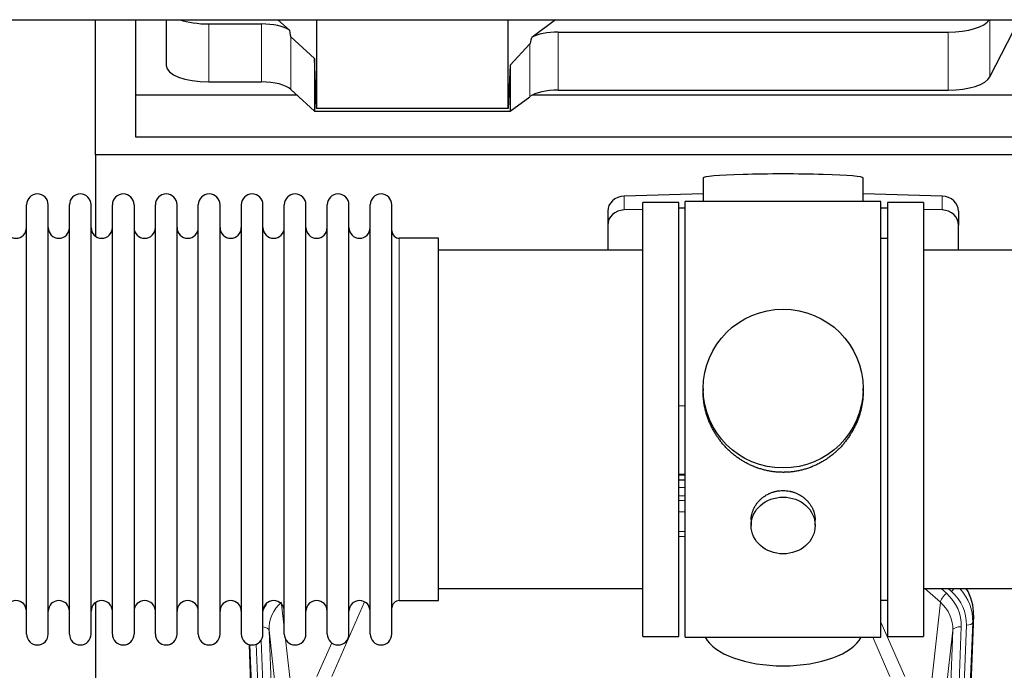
# Model space of a CAD drawing. Header units: inches. Extents: x 0 to 23760, y -13 to 16800.
# Tile 35 of 204: x 5601 to 6064, y 6874 to 7180. Entities that reach past the tile are written whole.
import ezdxf

# ---------------------------------------------------------------- set-up
doc = ezdxf.new("R2010")
doc.units = ezdxf.units.IN
doc.layers.add('254', color=7, linetype='Continuous', true_color=0xffffff)

msp = doc.modelspace()

# ---------------------------------------------------------------- linework, layer by layer
at = {"layer": '254', "color": 2, "linetype": 'Continuous', "lineweight": 25}
for p, q in [((4113.855, 7179.632), (6539.348, 7179.632)), ((5636.723, 7116.087), (5636.723, 7179.632)), ((5655.723, 7144.201), (5655.723, 7179.632)), ((5669.934, 7179.631), (5669.934, 7158.034)), ((5689.934, 7177.635), (5714.768, 7177.635)), ((5727.897, 7174.671), (5722.525, 7179.632)), ((5740.657, 7179.632), (5740.657, 7137.875)), ((5830.692, 7137.875), (5830.692, 7179.631)), ((5852.99, 7179.632), (5841.826, 7171.248)), ((6057.329, 7152.741), (6071.011, 7179.633)), ((5854.307, 7173.805), (6037.698, 7173.805)), ((5739.736, 7161.334), (5728.626, 7171.501)), ((5840.99, 7168.342), (5831.672, 7158.196)), ((5739.736, 7161.334), (5739.736, 7136.572)), ((5740.657, 7137.875), (5739.736, 7161.334)), ((5831.672, 7158.196), (5830.692, 7137.875)), ((5831.672, 7158.196), (5831.672, 7136.572)), ((5689.934, 7150.38), (5714.768, 7150.38)), ((5655.723, 7124.398), (5655.723, 7144.201)), ((5731.483, 7144.201), (5655.723, 7144.201)), ((5728.626, 7146.837), (5739.736, 7136.572)), ((6085.723, 7144.201), (5842.208, 7144.201)), ((5854.307, 7146.55), (6037.698, 7146.55)), ((5831.672, 7136.572), (5840.99, 7143.451)), ((5739.736, 7136.572), (5831.672, 7136.572)), ((5830.692, 7137.875), (5740.657, 7137.875)), ((6085.723, 7124.398), (5655.723, 7124.398)), ((6124.723, 7116.087), (5636.723, 7116.087)), ((5636.723, 7116.087), (5636.723, 7077.842)), ((5922.399, 7105.231), (5922.399, 7094.168)), ((5997.727, 7094.168), (5997.727, 7105.231)), ((5922.4, 7097.804), (5885.284, 7096.655)), ((5894.063, 6889.738), (5894.063, 7093.738)), ((5911.063, 7093.738), (5894.063, 7093.738)), ((5911.063, 6889.738), (5911.063, 7093.738)), ((5914.063, 6889.308), (5914.063, 7094.168)), ((5958.624, 7094.168), (5914.063, 7094.168)), ((6006.063, 7094.168), (5958.624, 7094.168)), ((6034.842, 7096.655), (5997.726, 7097.804)), ((6006.063, 6889.308), (6006.063, 7094.168)), ((6009.063, 7093.738), (6009.063, 6889.738)), ((6026.063, 7093.738), (6009.063, 7093.738)), ((6026.063, 7093.738), (6026.063, 6889.738)), ((5604.263, 7081.237), (5604.263, 7092.638)), ((5614.463, 7081.237), (5614.463, 7092.638)), ((5624.463, 7081.237), (5624.463, 7092.638)), ((5634.663, 7081.237), (5634.663, 7092.638)), ((5644.663, 7081.237), (5644.663, 7092.638)), ((5654.863, 7092.638), (5654.863, 7081.237)), ((5664.863, 7081.237), (5664.863, 7092.638)), ((5675.063, 7081.237), (5675.063, 7092.638)), ((5685.063, 6890.838), (5685.063, 7092.638)), ((5695.263, 6890.838), (5695.263, 7092.638)), ((5705.263, 7092.638), (5705.263, 6890.838)), ((5715.463, 6890.838), (5715.463, 7092.638)), ((5725.463, 6890.838), (5725.463, 7092.638)), ((5735.663, 6890.838), (5735.663, 7092.638)), ((5745.663, 6890.838), (5745.663, 7092.638)), ((5755.863, 6890.838), (5755.863, 7092.638)), ((5765.863, 6890.838), (5765.863, 7092.638)), ((5776.063, 6890.838), (5776.063, 7092.638)), ((5877.563, 7089.563), (5877.563, 7083.099)), ((5894.063, 7090.462), (5885.284, 7090.19)), ((5914.063, 7091.082), (5911.064, 7090.989)), ((6009.062, 7090.989), (6006.062, 7091.082)), ((6034.842, 7090.19), (6026.062, 7090.462)), ((6042.563, 7089.563), (6042.563, 7083.099)), ((5604.263, 6890.838), (5604.263, 7081.237)), ((5614.463, 6890.838), (5614.463, 7081.237)), ((5624.463, 6890.838), (5624.463, 7081.237)), ((5634.663, 6890.838), (5634.663, 7081.237)), ((5644.663, 6890.838), (5644.663, 7081.237)), ((5654.863, 7081.237), (5654.863, 6890.838)), ((5664.863, 6890.838), (5664.863, 7081.237)), ((5675.063, 6890.838), (5675.063, 7081.237)), ((5877.563, 7083.099), (5877.563, 7071.237)), ((6042.563, 7071.237), (6042.563, 7083.099)), ((5798.063, 7076.888), (5779.563, 7076.888)), ((5798.063, 6906.588), (5798.063, 7076.888)), ((6009.063, 7076.738), (6006.063, 7076.738)), ((5894.063, 7071.238), (5798.063, 7071.238)), ((6122.063, 7071.238), (6026.063, 7071.238)), ((5922.423, 7006.226), (5922.423, 7005.089)), ((5997.702, 7005.088), (5997.702, 7006.226)), ((5911.064, 6998.227), (5914.063, 6998.134)), ((5914.061, 6965.856), (5911.063, 6965.856)), ((5911.061, 6963.352), (5914.06, 6963.352)), ((5945.015, 6944.454), (5945.015, 6941.869)), ((5975.111, 6941.869), (5975.111, 6944.442)), ((5798.063, 6912.238), (5894.063, 6912.238)), ((6026.063, 6912.238), (6122.063, 6912.238)), ((5636.723, 6905.629), (5636.723, 6678.828)), ((5779.563, 6906.588), (5798.063, 6906.588)), ((6006.063, 6906.738), (6009.063, 6906.738)), ((6049.585, 6899.735), (6036.467, 6566.534)), ((5894.063, 6889.738), (5911.063, 6889.738)), ((6009.063, 6889.738), (6026.063, 6889.738)), ((5721.659, 6566.534), (5709.086, 6885.897)), ((5914.063, 6889.308), (6006.063, 6889.308))]:
    msp.add_line(p, q, dxfattribs=at)
at = {"layer": '254', "color": 110, "linetype": 'Continuous', "lineweight": 13}
for p, q in [((5689.934, 7177.635), (5689.934, 7150.38)), ((5714.768, 7177.635), (5714.768, 7150.38)), ((6057.329, 7179.631), (6057.329, 7152.741)), ((5854.307, 7173.805), (5854.307, 7146.55)), ((6037.698, 7173.805), (6037.698, 7146.55)), ((5728.626, 7171.501), (5728.626, 7146.837)), ((5840.99, 7168.342), (5840.99, 7143.451)), ((5885.284, 7096.655), (5885.284, 7090.19)), ((6034.842, 7096.655), (6034.842, 7090.19)), ((5779.563, 6906.588), (5779.563, 7076.888)), ((5914.061, 6965.466), (5911.063, 6965.466)), ((5911.061, 6959.714), (5914.061, 6959.714)), ((5914.061, 6955.744), (5911.061, 6955.744)), ((5911.061, 6953.653), (5914.06, 6953.653)), ((5914.06, 6948.36), (5911.061, 6948.36)), ((5911.062, 6939.102), (5914.061, 6939.102)), ((5914.061, 6936.657), (5911.062, 6936.657)), ((6033.989, 6905.761), (6026.686, 6912.238)), ((6036.813, 6910.016), (6034.308, 6912.238)), ((6039.205, 6910.852), (6037.643, 6912.238)), ((5724.235, 6904.869), (5725.463, 6893.782)), ((5763.23, 6905.992), (5747.85, 6870.961)), ((6028.764, 6858.561), (6033.989, 6905.761)), ((6049.585, 6899.735), (6049.204, 6896.298)), ((6006.063, 6896.49), (6017.337, 6870.811)), ((6043.819, 6894.242), (6030.752, 6562.348)), ((6033.099, 6562.056), (6046.21, 6895.078)), ((6049.204, 6896.298), (6036.093, 6563.276)), ((5718.299, 6892.615), (5731.365, 6560.722)), ((5723.547, 6845.209), (5718.299, 6892.615)), ((6026.76, 6560.722), (6039.826, 6892.615)), ((6039.826, 6892.615), (6034.579, 6845.209)), ((5722.032, 6563.276), (5709.333, 6885.839)), ((5712.269, 6886.107), (5725.026, 6562.056)), ((5714.555, 6887.931), (5727.373, 6562.348)), ((5726.052, 6888.458), (5729.362, 6858.561)), ((5740.788, 6870.811), (5747.769, 6886.709)), ((6010.276, 6870.961), (6002.22, 6889.308))]:
    msp.add_line(p, q, dxfattribs=at)
at = {"layer": '254', "color": 2, "linetype": 'Continuous', "lineweight": 25}
for centre, radius, start, end in [((5609.363, 7092.638), 5.1, 0, 180), ((5629.563, 7092.638), 5.1, 0, 180), ((5649.763, 7092.638), 5.1, 0, 180), ((5669.963, 7092.638), 5.1, 0, 180), ((5690.163, 7092.638), 5.1, 0, 180), ((5710.363, 7092.638), 5.1, 0, 180), ((5730.563, 7092.638), 5.1, 0, 180), ((5750.763, 7092.638), 5.1, 0, 180), ((5770.963, 7092.638), 5.1, 0, 180), ((5599.263, 7081.888), 5, 180, 0), ((5619.463, 7081.888), 5, 180, 0), ((5639.663, 7081.888), 5, 180, 0), ((5659.863, 7081.888), 5, 180, 0), ((5680.063, 7081.888), 5, 180, 0), ((5700.263, 7081.888), 5, 180, 0), ((5720.463, 7081.888), 5, 180, 0), ((5740.663, 7081.888), 5, 180, 0), ((5760.863, 7081.888), 5, 180, 0), ((5779.563, 7080.388), 3.5, 180, 270), ((5599.263, 6901.588), 5, 0, 180), ((5619.463, 6901.588), 5, 0, 180), ((5639.663, 6901.588), 5, 0, 180), ((5659.863, 6901.588), 5, 0, 180), ((5680.063, 6901.588), 5, 0, 180), ((5700.263, 6901.588), 5, 0, 180), ((5720.463, 6901.588), 5, 0, 180), ((5740.663, 6901.588), 5, 0, 180), ((5760.863, 6901.588), 5, 0, 180), ((5779.563, 6903.088), 3.5, 90, 180), ((5609.363, 6890.838), 5.1, 180, 0), ((5629.563, 6890.838), 5.1, 180, 0), ((5649.763, 6890.838), 5.1, 180, 0), ((5669.963, 6890.838), 5.1, 180, 0), ((5690.163, 6890.838), 5.1, 180, 0), ((5710.363, 6890.838), 5.1, 180, 0), ((5730.563, 6890.838), 5.1, 180, 0), ((5750.763, 6890.838), 5.1, 180, 0), ((5770.963, 6890.838), 5.1, 180, 0)]:
    msp.add_arc(centre, radius, start, end, dxfattribs=at)
for centre, major_axis, ratio, start_param, end_param in [((5689.934, 7185.288), (-20, 0), 0.3826834, 0.8317107, 1.5707963), ((5714.768, 7171.895), (15, 0), 0.3826834, 0.5047652, 1.5707963), ((6037.698, 7181.458), (-20, 0), 0.3826834, 1.5707963, 2.9006165), ((5714.768, 7583.109), (13.933, -411.641), 0.0134983, 6.1578935, 6.2699677), ((5854.307, 7168.064), (15, 0), 0.3826834, 1.5707963, 2.5536377), ((5854.307, 7514.575), (-13.469, -346.314), 0.0190642, 0.0224463, 0.1321927), ((5689.934, 7158.034), (-20, 0), 0.3826834, 0.0000123, 1.5707963), ((5714.768, 7144.64), (15, 0), 0.3826834, 0.392691, 1.5707963), ((6037.698, 7154.204), (-20, 0), 0.3826834, 1.5707963, 2.9492947), ((5854.307, 7140.81), (15, 0), 0.3826834, 1.5707963, 2.6633841), ((5960.063, 7105.231), (37.664, 0), 0.0504434, 0, 3.1415927), ((5885.563, 7089.563), (8, 0), 0.8870108, 1.6057029, 3.1415927), ((6034.563, 7089.563), (8, 0), 0.8870108, 0, 1.5358897), ((5885.563, 7083.099), (8, 0), 0.8870108, 1.6057029, 3.1415927), ((6034.563, 7083.099), (8, 0), 0.8870108, 0, 1.5358897), ((6022.563, 6900.544), (-27.038, -0.124), 0.8859493, 3.102669, 3.6464193), ((5960.063, 6893.28), (37.64, 0), 0.4617486, 3.372107, 6.0525728)]:
    msp.add_ellipse(centre, major_axis=major_axis, ratio=ratio, start_param=start_param, end_param=end_param, dxfattribs=at)
for centre, major_axis, ratio in [((5960.063, 7006.226), (37.64, 0), 0.9914449), ((5960.063, 6941.869), (-15.048, 0), 0.8870108)]:
    msp.add_ellipse(centre, major_axis=major_axis, ratio=ratio, dxfattribs=at)
at = {"layer": '254', "color": 110, "linetype": 'Continuous', "lineweight": 13}
for centre, major_axis, ratio, start_param, end_param in [((6036.813, 6908.169), (2.654, 2.992), 0.3265056, 1.2180917, 2.7365282), ((6019.799, 6894.961), (-24.034, -0.11), 0.8859493, 3.102669, 3.9217821), ((6039.205, 6912.237), (1.991, 2.244), 0.3265056, 4.3596844, 4.9945095), ((6022.191, 6895.796), (-24.034, -0.11), 0.8859493, 3.102669, 3.9217821), ((6022.191, 6897.182), (27.029, -0.244), 0.8851019, 6.2564288, 6.9740615), ((5738.326, 6894.961), (24.034, -0.11), 0.8859493, 2.6223803, 2.8322909), ((5738.326, 6893.114), (20.033, -0.591), 0.8872905, 2.3837407, 3.2028538), ((6019.799, 6893.114), (-20.033, -0.591), 0.8872905, 3.0803315, 3.8994446), ((5714.307, 6892.395), (3.997, 0.157), 0.4614673, 0.0341943, 1.2593116), ((6043.819, 6892.395), (3.997, -0.157), 0.4614673, 1.5889619, 3.1073983), ((6046.21, 6896.463), (2.998, -0.118), 0.4614673, 4.7305545, 6.248991)]:
    msp.add_ellipse(centre, major_axis=major_axis, ratio=ratio, start_param=start_param, end_param=end_param, dxfattribs=at)
at = {"layer": '254', "color": 2, "linetype": 'Continuous', "lineweight": 25}
for points, knots in [([(5960.063, 6966.855), (5959.435, 6966.855), (5958.186, 6966.887), (5956.329, 6967.032), (5954.489, 6967.271), (5952.666, 6967.604), (5950.859, 6968.029), (5949.666, 6968.375), (5948.775, 6968.658), (5948.479, 6968.756), (5948.11, 6968.884), (5948.036, 6968.909), (5947.888, 6968.961), (5947.668, 6969.04), (5946.863, 6969.336), (5945.567, 6969.859), (5943.885, 6970.638), (5942.248, 6971.497), (5940.655, 6972.436), (5939.105, 6973.453), (5938.101, 6974.185), (5937.483, 6974.659), (5937.36, 6974.755), (5937.115, 6974.948), (5936.75, 6975.238), (5936.391, 6975.535), (5935.681, 6976.136), (5934.757, 6976.958), (5933.436, 6978.252), (5932.178, 6979.606), (5930.984, 6981.021), (5930.23, 6982.005), (5929.681, 6982.758), (5929.41, 6983.139), (5929.146, 6983.525), (5928.971, 6983.784), (5928.884, 6983.914), (5928.455, 6984.567), (5927.795, 6985.625), (5926.886, 6987.247), (5926.058, 6988.906), (5925.311, 6990.601), (5924.644, 6992.332), (5924.253, 6993.511), (5923.981, 6994.404), (5923.85, 6994.853), (5923.707, 6995.381), (5923.648, 6995.608), (5923.608, 6995.76), (5923.589, 6995.836), (5923.417, 6996.52), (5923.142, 6997.737), (5922.822, 6999.567), (5922.593, 7001.401), (5922.455, 7003.24), (5922.423, 7004.488), (5922.423, 7005.122), (5922.423, 7005.142)], [0, 0, 0, 0, 0.0312188, 0.0624376, 0.0936563, 0.1248751, 0.1560939, 0.1873127, 0.1873127, 0.2029221, 0.2029221, 0.2068244, 0.2068244, 0.2107268, 0.2185315, 0.2497502, 0.280969, 0.3121878, 0.3434066, 0.3746254, 0.4058442, 0.4058442, 0.4136489, 0.4136489, 0.4214535, 0.4370629, 0.4370629, 0.4682817, 0.4995005, 0.5307193, 0.5619381, 0.5931568, 0.5931568, 0.6087662, 0.6165709, 0.6165709, 0.6243756, 0.6243756, 0.6555944, 0.6868132, 0.718032, 0.7492507, 0.7804695, 0.8116883, 0.8116883, 0.8272977, 0.8351024, 0.8390047, 0.8390047, 0.8429071, 0.8429071, 0.8741259, 0.9053447, 0.9365634, 0.9677822, 0.999001, 1, 1, 1, 1]), ([(5997.702, 7005.136), (5997.702, 7005.124), (5997.703, 7004.497), (5997.671, 7003.256), (5997.534, 7001.415), (5997.305, 6999.577), (5997.092, 6998.354), (5996.908, 6997.437), (5996.827, 6997.055), (5996.739, 6996.674), (5996.704, 6996.521), (5996.686, 6996.445), (5996.631, 6996.216), (5996.445, 6995.456), (5996.069, 6994.104), (5995.484, 6992.336), (5994.815, 6990.602), (5994.065, 6988.901), (5993.232, 6987.234), (5992.622, 6986.145), (5992.223, 6985.472), (5992.142, 6985.337), (5991.98, 6985.07), (5991.733, 6984.671), (5991.481, 6984.278), (5990.967, 6983.499), (5990.259, 6982.479), (5989.131, 6981.008), (5987.937, 6979.594), (5986.675, 6978.237), (5985.79, 6977.371), (5985.108, 6976.736), (5984.763, 6976.422), (5984.412, 6976.114), (5984.176, 6975.91), (5984.057, 6975.808), (5983.463, 6975.306), (5982.496, 6974.528), (5980.998, 6973.438), (5979.454, 6972.425), (5977.864, 6971.49), (5976.226, 6970.631), (5975.101, 6970.111), (5974.246, 6969.741), (5973.815, 6969.561), (5973.379, 6969.388), (5973.16, 6969.304), (5973.087, 6969.276), (5972.941, 6969.22), (5972.284, 6968.972), (5971.034, 6968.541), (5969.252, 6968.025), (5967.451, 6967.602), (5965.633, 6967.271), (5963.796, 6967.032), (5962.559, 6966.936), (5961.626, 6966.887), (5961.159, 6966.869), (5960.612, 6966.858), (5960.377, 6966.856), (5960.22, 6966.855), (5960.141, 6966.855), (5960.063, 6966.855)], [0, 0, 0, 0, 0.0006246, 0.0318551, 0.0630856, 0.0943161, 0.1255465, 0.1255465, 0.1411618, 0.1450656, 0.1450656, 0.1489694, 0.1489694, 0.156777, 0.1880075, 0.219238, 0.2504685, 0.2816989, 0.3129294, 0.3441599, 0.3441599, 0.3519675, 0.3519675, 0.3597751, 0.3753904, 0.3753904, 0.4066209, 0.4378513, 0.4690818, 0.5003123, 0.5315428, 0.5315428, 0.547158, 0.5549656, 0.5549656, 0.5627733, 0.5627733, 0.5940037, 0.6252342, 0.6564647, 0.6876952, 0.7189257, 0.7501562, 0.7501562, 0.7657714, 0.773579, 0.773579, 0.7774828, 0.7774828, 0.7813866, 0.8126171, 0.8438476, 0.8750781, 0.9063086, 0.937539, 0.9687695, 0.9687695, 0.9843848, 0.9921924, 0.9960962, 0.9960962, 1, 1, 1, 1]), ([(5945.015, 6944.452), (5945.015, 6944.882), (5945.039, 6945.314), (5945.099, 6945.86), (5945.113, 6945.971), (5945.143, 6946.192), (5945.193, 6946.522), (5945.257, 6946.849), (5945.401, 6947.501), (5945.52, 6947.931), (5945.805, 6948.782), (5945.97, 6949.203), (5946.253, 6949.828), (5946.353, 6950.035), (5946.486, 6950.292), (5946.513, 6950.343), (5946.567, 6950.445), (5946.65, 6950.598), (5946.735, 6950.749), (5947.026, 6951.249), (5947.279, 6951.637), (5947.823, 6952.39), (5948.114, 6952.755), (5948.581, 6953.285), (5948.742, 6953.459), (5948.99, 6953.715), (5949.116, 6953.841), (5949.245, 6953.966), (5949.331, 6954.049), (5949.375, 6954.091), (5949.769, 6954.46), (5950.134, 6954.77), (5950.892, 6955.355), (5951.285, 6955.629), (5952.099, 6956.144), (5952.52, 6956.383), (5953.065, 6956.659), (5953.174, 6956.714), (5953.396, 6956.819), (5953.507, 6956.871), (5953.844, 6957.022), (5954.069, 6957.118), (5954.752, 6957.387), (5955.214, 6957.544), (5956.152, 6957.816), (5956.628, 6957.93), (5957.352, 6958.068), (5957.595, 6958.109), (5957.962, 6958.161), (5958.085, 6958.177), (5958.27, 6958.199), (5958.332, 6958.206), (5958.456, 6958.22), (5958.517, 6958.226), (5959.073, 6958.278), (5959.566, 6958.301), (5960.548, 6958.302), (5961.038, 6958.279), (5962.016, 6958.188), (5962.503, 6958.119), (5963.111, 6958.004), (5963.233, 6957.98), (5963.475, 6957.928), (5963.838, 6957.846), (5964.195, 6957.752), (5964.902, 6957.547), (5965.364, 6957.39), (5966.269, 6957.034), (5966.713, 6956.835), (5967.365, 6956.506), (5967.58, 6956.39), (5967.899, 6956.21), (5968.005, 6956.148), (5968.214, 6956.023), (5968.318, 6955.959), (5968.831, 6955.636), (5969.226, 6955.36), (5969.983, 6954.776), (5970.346, 6954.468), (5971.04, 6953.82), (5971.371, 6953.48), (5971.726, 6953.079), (5971.765, 6953.035), (5971.842, 6952.945), (5971.958, 6952.809), (5972.22, 6952.49), (5972.432, 6952.211), (5972.842, 6951.645), (5973.094, 6951.257), (5973.557, 6950.464), (5973.768, 6950.058), (5974.052, 6949.434), (5974.141, 6949.223), (5974.267, 6948.904), (5974.308, 6948.797), (5974.386, 6948.584), (5974.423, 6948.477), (5974.603, 6947.941), (5974.722, 6947.51), (5974.915, 6946.644), (5974.987, 6946.209), (5975.061, 6945.553), (5975.079, 6945.333), (5975.098, 6945.004), (5975.105, 6944.838), (5975.108, 6944.673), (5975.11, 6944.563), (5975.111, 6944.507), (5975.111, 6944.45), (5975.111, 6944.447), (5975.111, 6944.444)], [0, 0, 0, 0, 0.0308202, 0.0308202, 0.0386347, 0.0386347, 0.0464491, 0.062078, 0.062078, 0.0933358, 0.0933358, 0.1245936, 0.1245936, 0.1402226, 0.1402226, 0.1441298, 0.1441298, 0.148037, 0.1558515, 0.1558515, 0.1871093, 0.1871093, 0.2183671, 0.2183671, 0.233996, 0.233996, 0.2418105, 0.2457177, 0.2457177, 0.2496249, 0.2496249, 0.2808827, 0.2808827, 0.3121405, 0.3121405, 0.3433983, 0.3433983, 0.3512128, 0.3512128, 0.3590273, 0.3590273, 0.3746562, 0.3746562, 0.405914, 0.405914, 0.4371718, 0.4371718, 0.4528007, 0.4528007, 0.4606152, 0.4606152, 0.4645224, 0.4645224, 0.4684296, 0.4684296, 0.4996874, 0.4996874, 0.5309452, 0.5309452, 0.5622031, 0.5622031, 0.5700175, 0.5700175, 0.577832, 0.5934609, 0.5934609, 0.6247187, 0.6247187, 0.6559765, 0.6559765, 0.6716054, 0.6716054, 0.6794199, 0.6794199, 0.6872343, 0.6872343, 0.7184921, 0.7184921, 0.7497499, 0.7497499, 0.7810078, 0.7810078, 0.784915, 0.784915, 0.7888222, 0.7966367, 0.8122656, 0.8122656, 0.8435234, 0.8435234, 0.8747812, 0.8747812, 0.8904101, 0.8904101, 0.8982246, 0.8982246, 0.906039, 0.906039, 0.9372968, 0.9372968, 0.9685546, 0.9685546, 0.9841835, 0.9841835, 0.991998, 0.9959052, 0.9959052, 0.9998125, 0.9998125, 1, 1, 1, 1])]:
    msp.add_open_spline(points, degree=3, knots=knots, dxfattribs=at)

doc.saveas('drawing.dxf')
